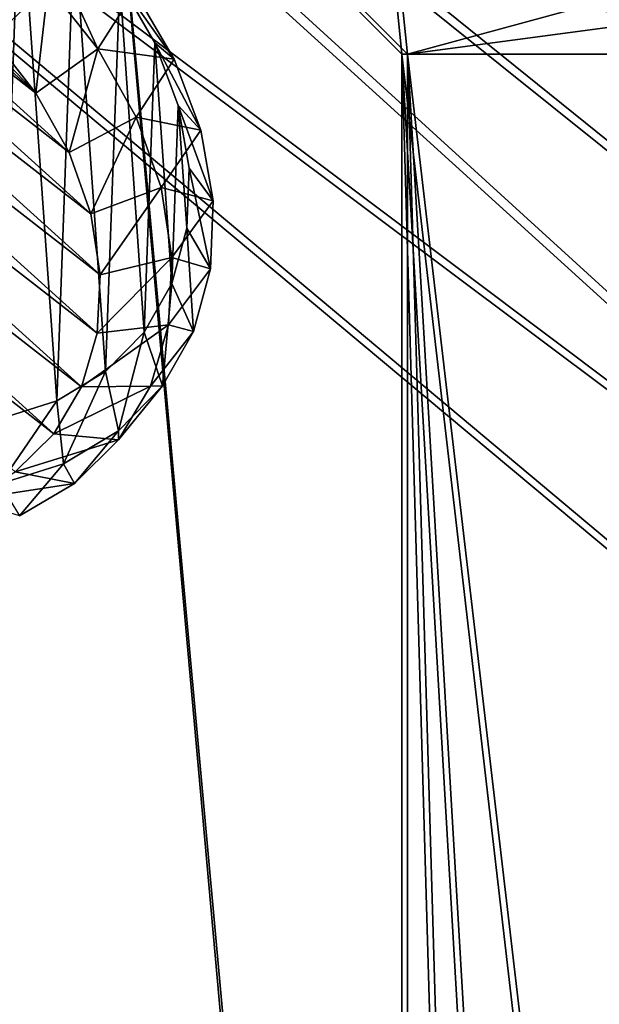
# Model space of a CAD drawing. Header units: metres. Extents: x -904 to 0, y -908 to 0.
# Tile 86 of 141: x -259 to -162, y -402 to -238. Entities that reach past the tile are written whole.
import ezdxf

# ---------------------------------------------------------------- set-up
doc = ezdxf.new("R2010")
doc.units = ezdxf.units.M

msp = doc.modelspace()

# ---------------------------------------------------------------- linework, layer by layer
at = {"layer": 'top0123415'}
for points in [[(-258.67688, -214.625443, 1956.828491), (-268.758789, -207.913574, 1957.831421), (-261.958801, -304.606812, 2018.891235)], [(-252.556274, -301.6474, 2011.780762), (-258.67688, -214.625443, 1956.828491), (-261.958801, -304.606812, 2018.891235)], [(-249.680328, -222.777481, 1957.382324), (-258.67688, -214.625443, 1956.828491), (-252.556274, -301.6474, 2011.780762)], [(-326.204437, -217.694885, 1951.206055), (-316.153748, -216.60054, 1944.991333), (-245.330795, -280.703033, 1949.302612)], [(-245.330795, -280.703033, 1949.302612), (-316.153748, -216.60054, 1944.991333), (-246.905762, -270.551208, 1943.361572)], [(-316.153748, -216.60054, 1944.991333), (-305.522919, -217.496262, 1939.793213), (-246.905762, -270.551208, 1943.361572)], [(-246.905762, -270.551208, 1943.361572), (-305.522919, -217.496262, 1939.793213), (-250.521576, -260.347504, 1938.498779)], [(-305.522919, -217.496262, 1939.793213), (-294.714355, -220.34819, 1935.808594), (-250.521576, -260.347504, 1938.498779)], [(-335.294586, -220.7379, 1958.202148), (-326.204437, -217.694885, 1951.206055), (-245.856293, -290.418732, 1956.097046)], [(-245.856293, -290.418732, 1956.097046), (-326.204437, -217.694885, 1951.206055), (-245.330795, -280.703033, 1949.302612)], [(-343.08017, -225.61441, 1965.714844), (-335.294586, -220.7379, 1958.202148), (-248.462372, -299.330566, 1963.487915)], [(-248.462372, -299.330566, 1963.487915), (-335.294586, -220.7379, 1958.202148), (-245.856293, -290.418732, 1956.097046)], [(-250.521576, -260.347504, 1938.498779), (-294.714355, -220.34819, 1935.808594), (-256.041382, -250.478073, 1934.898438)], [(-294.714355, -220.34819, 1935.808594), (-284.137115, -225.04834, 1933.18811), (-256.041382, -250.478073, 1934.898438)], [(-244.474518, -296.784119, 2004.115356), (-249.680328, -222.777481, 1957.382324), (-252.556274, -301.6474, 2011.780762)], [(-242.114288, -232.05722, 1959.47168), (-249.680328, -222.777481, 1957.382324), (-244.474518, -296.784119, 2004.115356)], [(-349.266479, -232.139847, 1973.459839), (-343.08017, -225.61441, 1965.714844), (-253.050369, -307.101227, 1971.195313)], [(-253.050369, -307.101227, 1971.195313), (-343.08017, -225.61441, 1965.714844), (-248.462372, -299.330566, 1963.487915)], [(-256.041382, -250.478073, 1934.898438), (-284.137115, -225.04834, 1933.18811), (-273.170868, -232.484726, 1932.188232)], [(-245.72496, -243.147812, 1936.254517), (-254.006287, -232.634781, 1933.729126), (-251.602432, -230.27507, 1937.716309)], [(-245.72496, -243.147812, 1936.254517), (-251.602432, -230.27507, 1937.716309), (-239.639114, -233.518448, 1948.529175)], [(-259.446655, -313.436615, 1978.92749), (-349.266479, -232.139847, 1973.459839), (-253.050369, -307.101227, 1971.195313)], [(-238.024109, -290.203918, 1996.189575), (-242.114288, -232.05722, 1959.47168), (-244.474518, -296.784119, 2004.115356)], [(-236.270294, -242.107452, 1963.016357), (-233.039474, -244.865601, 1952.530518), (-242.114288, -232.05722, 1959.47168)], [(-233.039474, -244.865601, 1952.530518), (-239.639114, -233.518448, 1948.529175), (-242.114288, -232.05722, 1959.47168)], [(-236.270294, -242.107452, 1963.016357), (-242.114288, -232.05722, 1959.47168), (-238.024109, -290.203918, 1996.189575)], [(-263.256256, -241.316513, 1932.696655), (-256.041382, -250.478073, 1934.898438), (-273.170868, -232.484726, 1932.188232)], [(-256.041382, -250.478073, 1934.898438), (-263.256256, -241.316513, 1932.696655), (-254.006287, -232.634781, 1933.729126)], [(-254.006287, -232.634781, 1933.729126), (-263.256256, -241.316513, 1932.696655), (-262.9617, -235.49585, 1932.623291)], [(-245.72496, -243.147812, 1936.254517), (-256.041382, -250.478073, 1934.898438), (-254.006287, -232.634781, 1933.729126)], [(-233.039474, -244.865601, 1952.530518), (-245.72496, -243.147812, 1936.254517), (-239.639114, -233.518448, 1948.529175)], [(-233.452927, -282.159607, 1988.308105), (-236.270294, -242.107452, 1963.016357), (-238.024109, -290.203918, 1996.189575)], [(-232.37294, -252.541946, 1967.880127), (-228.637711, -256.646881, 1958.02124), (-236.270294, -242.107452, 1963.016357)], [(-228.637711, -256.646881, 1958.02124), (-233.039474, -244.865601, 1952.530518), (-236.270294, -242.107452, 1963.016357)], [(-232.37294, -252.541946, 1967.880127), (-236.270294, -242.107452, 1963.016357), (-233.452927, -282.159607, 1988.308105)], [(-250.521576, -260.347504, 1938.498779), (-256.041382, -250.478073, 1934.898438), (-245.72496, -243.147812, 1936.254517)], [(-239.388794, -254.473557, 1940.385132), (-250.521576, -260.347504, 1938.498779), (-245.72496, -243.147812, 1936.254517)], [(-239.388794, -254.473557, 1940.385132), (-245.72496, -243.147812, 1936.254517), (-233.039474, -244.865601, 1952.530518)], [(-228.637711, -256.646881, 1958.02124), (-239.388794, -254.473557, 1940.385132), (-233.039474, -244.865601, 1952.530518)], [(-230.936661, -272.960358, 1980.773804), (-232.37294, -252.541946, 1967.880127), (-233.452927, -282.159607, 1988.308105)], [(-230.571991, -262.959686, 1973.876099), (-226.603012, -268.409546, 1964.790649), (-232.37294, -252.541946, 1967.880127)], [(-226.603012, -268.409546, 1964.790649), (-228.637711, -256.646881, 1958.02124), (-232.37294, -252.541946, 1967.880127)], [(-230.936661, -272.960358, 1980.773804), (-230.571991, -262.959686, 1973.876099), (-232.37294, -252.541946, 1967.880127)], [(-246.905762, -270.551208, 1943.361572), (-250.521576, -260.347504, 1938.498779), (-239.388794, -254.473557, 1940.385132)], [(-235.23764, -266.183289, 1945.964722), (-246.905762, -270.551208, 1943.361572), (-239.388794, -254.473557, 1940.385132)], [(-235.23764, -266.183289, 1945.964722), (-239.388794, -254.473557, 1940.385132), (-228.637711, -256.646881, 1958.02124)], [(-226.603012, -268.409546, 1964.790649), (-235.23764, -266.183289, 1945.964722), (-228.637711, -256.646881, 1958.02124)], [(-230.936661, -272.960358, 1980.773804), (-227.01358, -279.701447, 1972.578247), (-230.571991, -262.959686, 1973.876099)], [(-227.01358, -279.701447, 1972.578247), (-226.603012, -268.409546, 1964.790649), (-230.571991, -262.959686, 1973.876099)], [(-245.330795, -280.703033, 1949.302612), (-246.905762, -270.551208, 1943.361572), (-235.23764, -266.183289, 1945.964722)], [(-233.428635, -277.833771, 1952.781982), (-245.330795, -280.703033, 1949.302612), (-235.23764, -266.183289, 1945.964722)], [(-233.428635, -277.833771, 1952.781982), (-235.23764, -266.183289, 1945.964722), (-226.603012, -268.409546, 1964.790649)], [(-227.01358, -279.701447, 1972.578247), (-233.428635, -277.833771, 1952.781982), (-226.603012, -268.409546, 1964.790649)], [(-233.452927, -282.159607, 1988.308105), (-229.853622, -290.088654, 1981.084961), (-230.936661, -272.960358, 1980.773804)], [(-229.853622, -290.088654, 1981.084961), (-227.01358, -279.701447, 1972.578247), (-230.936661, -272.960358, 1980.773804)], [(-234.030258, -288.984009, 1960.578857), (-245.856293, -290.418732, 1956.097046), (-233.428635, -277.833771, 1952.781982)], [(-245.856293, -290.418732, 1956.097046), (-245.330795, -280.703033, 1949.302612), (-233.428635, -277.833771, 1952.781982)], [(-234.030258, -288.984009, 1960.578857), (-233.428635, -277.833771, 1952.781982), (-227.01358, -279.701447, 1972.578247)], [(-229.853622, -290.088654, 1981.084961), (-234.030258, -288.984009, 1960.578857), (-227.01358, -279.701447, 1972.578247)], [(-238.024109, -290.203918, 1996.189575), (-235.013992, -299.171936, 1989.983643), (-233.452927, -282.159607, 1988.308105)], [(-235.013992, -299.171936, 1989.983643), (-229.853622, -290.088654, 1981.084961), (-233.452927, -282.159607, 1988.308105)], [(-237.01973, -299.211884, 1969.060303), (-248.462372, -299.330566, 1963.487915), (-234.030258, -288.984009, 1960.578857)], [(-248.462372, -299.330566, 1963.487915), (-245.856293, -290.418732, 1956.097046), (-234.030258, -288.984009, 1960.578857)], [(-237.01973, -299.211884, 1969.060303), (-234.030258, -288.984009, 1960.578857), (-229.853622, -290.088654, 1981.084961)], [(-244.474518, -296.784119, 2004.115356), (-242.296371, -306.602173, 1998.932495), (-238.024109, -290.203918, 1996.189575)], [(-242.296371, -306.602173, 1998.932495), (-235.013992, -299.171936, 1989.983643), (-238.024109, -290.203918, 1996.189575)], [(-235.013992, -299.171936, 1989.983643), (-237.01973, -299.211884, 1969.060303), (-229.853622, -290.088654, 1981.084961)], [(-252.556274, -301.6474, 2011.780762), (-251.420853, -312.093811, 2007.587524), (-244.474518, -296.784119, 2004.115356)], [(-251.420853, -312.093811, 2007.587524), (-242.296371, -306.602173, 1998.932495), (-244.474518, -296.784119, 2004.115356)], [(-242.28389, -308.130249, 1977.905273), (-253.050369, -307.101227, 1971.195313), (-237.01973, -299.211884, 1969.060303)], [(-253.050369, -307.101227, 1971.195313), (-248.462372, -299.330566, 1963.487915), (-237.01973, -299.211884, 1969.060303)], [(-242.296371, -306.602173, 1998.932495), (-242.28389, -308.130249, 1977.905273), (-235.013992, -299.171936, 1989.983643)], [(-242.28389, -308.130249, 1977.905273), (-237.01973, -299.211884, 1969.060303), (-235.013992, -299.171936, 1989.983643)], [(-261.958801, -304.606812, 2018.891235), (-262.036774, -315.435791, 2015.616089), (-252.556274, -301.6474, 2011.780762)], [(-262.036774, -315.435791, 2015.616089), (-251.420853, -312.093811, 2007.587524), (-252.556274, -301.6474, 2011.780762)], [(-259.446655, -313.436615, 1978.92749), (-253.050369, -307.101227, 1971.195313), (-242.28389, -308.130249, 1977.905273)], [(-251.420853, -312.093811, 2007.587524), (-249.623459, -315.40155, 1986.778809), (-242.296371, -306.602173, 1998.932495)], [(-249.623459, -315.40155, 1986.778809), (-242.28389, -308.130249, 1977.905273), (-242.296371, -306.602173, 1998.932495)], [(-249.623459, -315.40155, 1986.778809), (-259.446655, -313.436615, 1978.92749), (-242.28389, -308.130249, 1977.905273)], [(-262.036774, -315.435791, 2015.616089), (-258.760651, -320.750519, 1995.345215), (-251.420853, -312.093811, 2007.587524)], [(-258.760651, -320.750519, 1995.345215), (-249.623459, -315.40155, 1986.778809), (-251.420853, -312.093811, 2007.587524)], [(-267.409119, -318.096924, 1986.391846), (-259.446655, -313.436615, 1978.92749), (-249.623459, -315.40155, 1986.778809)], [(-258.760651, -320.750519, 1995.345215), (-267.409119, -318.096924, 1986.391846), (-249.623459, -315.40155, 1986.778809)]]:
    msp.add_3dface(points, dxfattribs=at)
at = {"layer": 'top0123458'}
for points in [[(-264.332214, -57.531643, 123.974747), (-243.170029, -56.729248, 123.995758), (-63.008152, -302.295593, 117.565376)], [(-63.008152, -302.295593, 117.565376), (-243.170029, -56.729248, 123.995758), (-222.050903, -58.298695, 123.954659)], [(-297.830109, -60.486073, 123.897385), (-264.332214, -57.531643, 123.974747), (-63.008152, -302.295593, 117.565376)], [(-222.050903, -58.298695, 123.954659), (-201.240021, -62.22023, 123.851974), (-63.008152, -302.295593, 117.565376)], [(-63.008152, -302.295593, 117.565376), (-331.364288, -63.040817, 123.830482), (-297.830109, -60.486073, 123.897385)], [(-262.718689, -60.035652, 126.910202), (-297.25531, -62.855896, 126.836357), (-65.273636, -301.103363, 120.597626)], [(-65.273636, -301.103363, 120.597626), (-242.161148, -59.379642, 126.927383), (-262.718689, -60.035652, 126.910202)], [(-220.430817, -61.147972, 126.881081), (-242.161148, -59.379642, 126.927383), (-65.273636, -301.103363, 120.597626)], [(-197.33876, -65.891708, 126.756859), (-220.430817, -61.147972, 126.881081), (-65.273636, -301.103363, 120.597626)], [(-398.51358, -66.948952, 123.728142), (-331.364288, -63.040817, 123.830482), (-63.008152, -302.295593, 117.565376)], [(-65.273636, -301.103363, 120.597626), (-297.25531, -62.855896, 126.836357), (-330.992889, -65.251411, 126.773628)], [(-201.240021, -62.22023, 123.851974), (-180.998627, -68.444519, 123.68898), (-63.008152, -302.295593, 117.565376)], [(-399.405853, -68.984154, 126.67588), (-65.273636, -301.103363, 120.597626), (-330.992889, -65.251411, 126.773628)], [(-465.701691, -69.252586, 123.667824), (-398.51358, -66.948952, 123.728142), (-69.298546, -367.238312, 115.864792)], [(-398.51358, -66.948952, 123.728142), (-66.409767, -334.739563, 116.715805), (-69.298546, -367.238312, 115.864792)], [(-66.409767, -334.739563, 116.715805), (-398.51358, -66.948952, 123.728142), (-63.008152, -302.295593, 117.565376)], [(-65.273636, -301.103363, 120.597626), (-181.315353, -71.041077, 126.622017), (-197.33876, -65.891708, 126.756859)], [(-63.008152, -302.295593, 117.565376), (-180.998627, -68.444519, 123.68898), (-161.580826, -76.893288, 123.467743)], [(-71.331543, -367.102356, 118.869377), (-399.405853, -68.984154, 126.67588), (-466.087311, -71.13604, 126.61953)], [(-452.00235, -701.143799, 107.12117), (-465.701691, -69.252586, 123.667824), (-71.672775, -399.771973, 115.012871)], [(-465.701691, -69.252586, 123.667824), (-69.298546, -367.238312, 115.864792), (-71.672775, -399.771973, 115.012871)], [(-71.331543, -367.102356, 118.869377), (-68.556175, -334.272247, 119.729065), (-399.405853, -68.984154, 126.67588)], [(-68.556175, -334.272247, 119.729065), (-65.273636, -301.103363, 120.597626), (-399.405853, -68.984154, 126.67588)], [(-73.597755, -399.508667, 118.02079), (-466.087311, -71.13604, 126.61953), (-452.00235, -703.006531, 110.073418)], [(-73.597755, -399.508667, 118.02079), (-71.331543, -367.102356, 118.869377), (-466.087311, -71.13604, 126.61953)], [(-163.42691, -78.783989, 126.419266), (-181.315353, -71.041077, 126.622017), (-65.273636, -301.103363, 120.597626)], [(-153.414871, -84.142876, 126.278938), (-163.42691, -78.783989, 126.419266), (-65.273636, -301.103363, 120.597626)], [(-75.417778, -432.574921, 117.154922), (-73.597755, -399.508667, 118.02079), (-452.00235, -703.006531, 110.073418)], [(-71.672775, -399.771973, 115.012871), (-73.531425, -432.316986, 114.160645), (-452.00235, -701.143799, 107.12117)]]:
    msp.add_3dface(points, dxfattribs=at)
at = {"layer": 'top0123459'}
for points in [[(-720.775391, -194.321701, 2170), (-720.775391, -740.804871, 2170), (-244.002335, -194.321701, 2170)], [(-720.775391, -740.804871, 2170), (-194.320099, -740.804871, 2170), (-244.002335, -194.321701, 2170)], [(-244.002335, -194.321701, 2170), (-194.320099, -740.804871, 2170), (-194.320099, -244.003937, 2170)], [(-194.320099, -244.003937, 2170), (-195.274841, -234.311462, 2170), (-244.002335, -194.321701, 2170)], [(-244.002335, -195.267593, 2167.144043), (-195.265991, -740.003967, 2167.144043), (-720.775391, -740.003967, 2167.144043)], [(-720.775391, -740.003967, 2167.144043), (-720.775391, -195.267593, 2167.144043), (-244.002335, -195.267593, 2167.144043)], [(-196.202545, -234.495987, 2167.144043), (-195.265991, -244.003937, 2167.144043), (-244.002335, -195.267593, 2167.144043)], [(-195.265991, -244.003937, 2167.144043), (-195.265991, -740.003967, 2167.144043), (-244.002335, -195.267593, 2167.144043)], [(-195.274841, -234.311462, 2170), (-194.320099, -244.003937, 2170), (-58.674892, -207.140076, 2077.158691)], [(-58.674892, -207.140076, 2077.158691), (-194.320099, -244.003937, 2170), (-55.953697, -225.482727, 2077.158691)], [(-196.202545, -234.495987, 2167.144043), (-58.556271, -225.73912, 2075.415527), (-57.658901, -244.003937, 2075.415527)], [(-194.320099, -244.003937, 2170), (-55.043732, -244.003937, 2077.158691), (-55.953697, -225.482727, 2077.158691)], [(-195.265991, -244.003937, 2167.144043), (-196.202545, -234.495987, 2167.144043), (-57.658901, -244.003937, 2075.415527)], [(-195.265991, -740.003967, 2167.144043), (-195.265991, -244.003937, 2167.144043), (-180.38501, -756.770996, 2157.224365)], [(-195.265991, -244.003937, 2167.144043), (-164.589264, -772.242615, 2146.695068), (-180.38501, -756.770996, 2157.224365)], [(-164.589264, -772.242615, 2146.695068), (-195.265991, -244.003937, 2167.144043), (-130.859543, -799.576477, 2124.210693)], [(-195.265991, -244.003937, 2167.144043), (-57.658901, -244.003937, 2075.415527), (-130.859543, -799.576477, 2124.210693)], [(-55.043732, -244.003937, 2077.158691), (-194.320099, -244.003937, 2170), (-129.177826, -801.324829, 2126.576416)], [(-194.320099, -244.003937, 2170), (-163.311691, -773.56012, 2149.329834), (-129.177826, -801.324829, 2126.576416)], [(-194.320099, -740.804871, 2170), (-179.283905, -757.842163, 2159.976807), (-194.320099, -244.003937, 2170)], [(-179.283905, -757.842163, 2159.976807), (-163.311691, -773.56012, 2149.329834), (-194.320099, -244.003937, 2170)]]:
    msp.add_3dface(points, dxfattribs=at)

doc.saveas('drawing.dxf')
